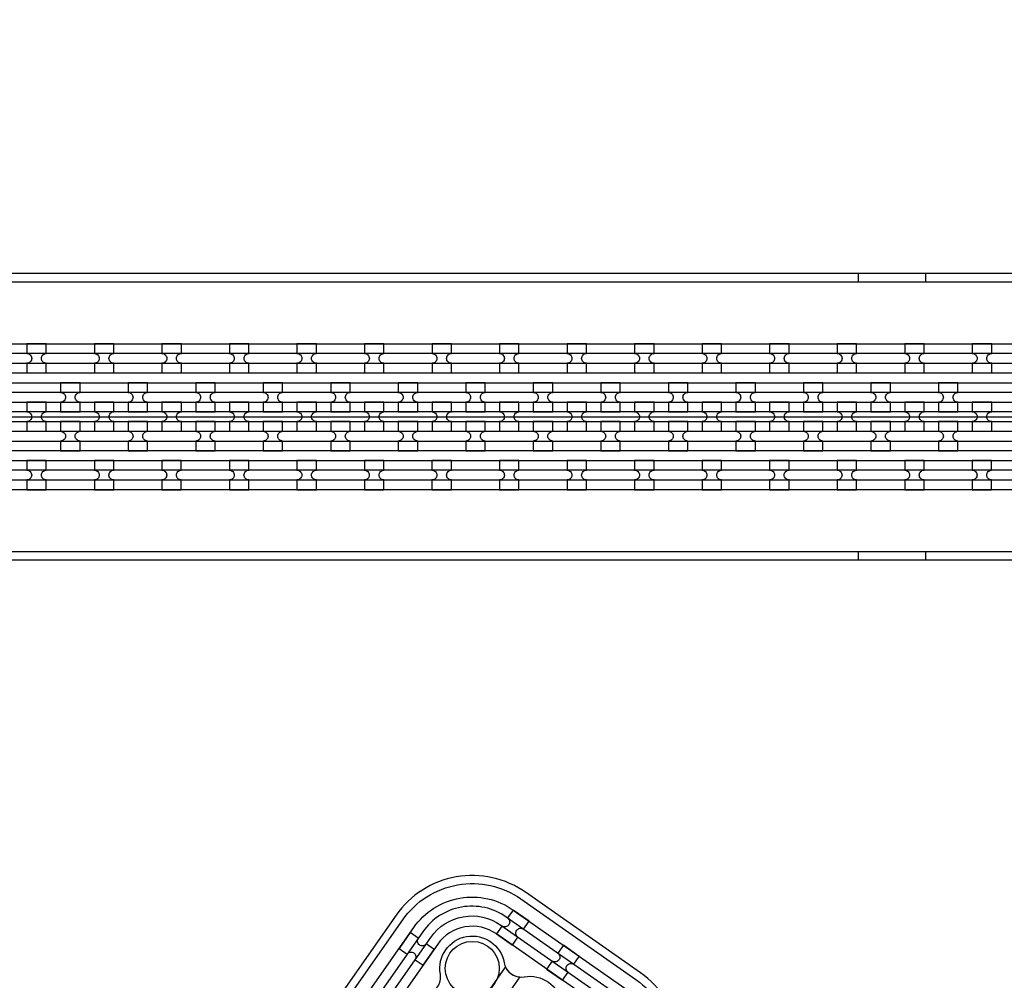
# Model space of a CAD drawing. Extents: x -63500 to 63500, y -63500 to 63500.
# Tile 115 of 256: x -8109 to -4463, y -13476 to -9920. Entities that reach past the tile are written whole.
import ezdxf

# ---------------------------------------------------------------- set-up
doc = ezdxf.new("R2010")
doc.units = 13
doc.header["$MEASUREMENT"] = 0
for name, color, linetype in [('1_Metal', 2, 'Continuous'), ('2_Electrodes', 5, 'Continuous'), ('3_Outline', 4, 'Continuous')]:
    doc.layers.add(name, color=color, linetype=linetype)

msp = doc.modelspace()

# ---------------------------------------------------------------- linework, layer by layer
for p, q in [((-22256.1, -11390), (-3756.1, -11390)), ((-3756.1, -11890), (-22256.1, -11890))]:
    msp.add_line(p, q)
for radius in [50000, 47500, 45000]:
    msp.add_circle((0, 0), radius)
at = {"layer": '1_Metal'}
for points in [[(-50000, 0, 1), (50000, 0), (51000, 0, -1), (-51000, 0)], [(-8010.1, -11119.9), (-8082.1, -11119.9), (-8082.1, -11155.9, -0.414214), (-8064.1, -11173.9), (-8064.1, -11173.9, -0.414214), (-8082.1, -11191.9), (-8082.1, -11227.9), (-8010.1, -11227.9), (-8010.1, -11191.9, -0.414214), (-8028.1, -11173.9), (-8028.1, -11173.9, -0.414214), (-8010.1, -11155.9)], [(-7760.1, -11119.9), (-7832.1, -11119.9), (-7832.1, -11155.9, -0.414214), (-7814.1, -11173.9), (-7814.1, -11173.9, -0.414214), (-7832.1, -11191.9), (-7832.1, -11227.9), (-7760.1, -11227.9), (-7760.1, -11191.9, -0.414214), (-7778.1, -11173.9), (-7778.1, -11173.9, -0.414214), (-7760.1, -11155.9)], [(-7510.1, -11119.9), (-7582.1, -11119.9), (-7582.1, -11155.9, -0.414214), (-7564.1, -11173.9), (-7564.1, -11173.9, -0.414214), (-7582.1, -11191.9), (-7582.1, -11227.9), (-7510.1, -11227.9), (-7510.1, -11191.9, -0.414214), (-7528.1, -11173.9), (-7528.1, -11173.9, -0.414214), (-7510.1, -11155.9)], [(-7260.1, -11119.9), (-7332.1, -11119.9), (-7332.1, -11155.9, -0.414214), (-7314.1, -11173.9), (-7314.1, -11173.9, -0.414214), (-7332.1, -11191.9), (-7332.1, -11227.9), (-7260.1, -11227.9), (-7260.1, -11191.9, -0.414214), (-7278.1, -11173.9), (-7278.1, -11173.9, -0.414214), (-7260.1, -11155.9)], [(-7010.1, -11119.9), (-7082.1, -11119.9), (-7082.1, -11155.9, -0.414214), (-7064.1, -11173.9), (-7064.1, -11173.9, -0.414214), (-7082.1, -11191.9), (-7082.1, -11227.9), (-7010.1, -11227.9), (-7010.1, -11191.9, -0.414214), (-7028.1, -11173.9), (-7028.1, -11173.9, -0.414214), (-7010.1, -11155.9)], [(-6760.1, -11119.9), (-6832.1, -11119.9), (-6832.1, -11155.9, -0.414214), (-6814.1, -11173.9), (-6814.1, -11173.9, -0.414214), (-6832.1, -11191.9), (-6832.1, -11227.9), (-6760.1, -11227.9), (-6760.1, -11191.9, -0.414214), (-6778.1, -11173.9), (-6778.1, -11173.9, -0.414214), (-6760.1, -11155.9)], [(-6510.1, -11119.9), (-6582.1, -11119.9), (-6582.1, -11155.9, -0.414214), (-6564.1, -11173.9), (-6564.1, -11173.9, -0.414214), (-6582.1, -11191.9), (-6582.1, -11227.9), (-6510.1, -11227.9), (-6510.1, -11191.9, -0.414214), (-6528.1, -11173.9), (-6528.1, -11173.9, -0.414214), (-6510.1, -11155.9)], [(-6260.1, -11119.9), (-6332.1, -11119.9), (-6332.1, -11155.9, -0.414214), (-6314.1, -11173.9), (-6314.1, -11173.9, -0.414214), (-6332.1, -11191.9), (-6332.1, -11227.9), (-6260.1, -11227.9), (-6260.1, -11191.9, -0.414214), (-6278.1, -11173.9), (-6278.1, -11173.9, -0.414214), (-6260.1, -11155.9)], [(-6010.1, -11119.9), (-6082.1, -11119.9), (-6082.1, -11155.9, -0.414214), (-6064.1, -11173.9), (-6064.1, -11173.9, -0.414214), (-6082.1, -11191.9), (-6082.1, -11227.9), (-6010.1, -11227.9), (-6010.1, -11191.9, -0.414214), (-6028.1, -11173.9), (-6028.1, -11173.9, -0.414214), (-6010.1, -11155.9)], [(-5760.1, -11119.9), (-5832.1, -11119.9), (-5832.1, -11155.9, -0.414214), (-5814.1, -11173.9), (-5814.1, -11173.9, -0.414214), (-5832.1, -11191.9), (-5832.1, -11227.9), (-5760.1, -11227.9), (-5760.1, -11191.9, -0.414214), (-5778.1, -11173.9), (-5778.1, -11173.9, -0.414214), (-5760.1, -11155.9)], [(-5510.1, -11119.9), (-5582.1, -11119.9), (-5582.1, -11155.9, -0.414214), (-5564.1, -11173.9), (-5564.1, -11173.9, -0.414214), (-5582.1, -11191.9), (-5582.1, -11227.9), (-5510.1, -11227.9), (-5510.1, -11191.9, -0.414214), (-5528.1, -11173.9), (-5528.1, -11173.9, -0.414214), (-5510.1, -11155.9)], [(-5260.1, -11119.9), (-5332.1, -11119.9), (-5332.1, -11155.9, -0.414214), (-5314.1, -11173.9), (-5314.1, -11173.9, -0.414214), (-5332.1, -11191.9), (-5332.1, -11227.9), (-5260.1, -11227.9), (-5260.1, -11191.9, -0.414214), (-5278.1, -11173.9), (-5278.1, -11173.9, -0.414214), (-5260.1, -11155.9)], [(-5010.1, -11119.9), (-5082.1, -11119.9), (-5082.1, -11155.9, -0.414214), (-5064.1, -11173.9), (-5064.1, -11173.9, -0.414214), (-5082.1, -11191.9), (-5082.1, -11227.9), (-5010.1, -11227.9), (-5010.1, -11191.9, -0.414214), (-5028.1, -11173.9), (-5028.1, -11173.9, -0.414214), (-5010.1, -11155.9)], [(-4760.1, -11119.9), (-4832.1, -11119.9), (-4832.1, -11155.9, -0.414214), (-4814.1, -11173.9), (-4814.1, -11173.9, -0.414214), (-4832.1, -11191.9), (-4832.1, -11227.9), (-4760.1, -11227.9), (-4760.1, -11191.9, -0.414214), (-4778.1, -11173.9), (-4778.1, -11173.9, -0.414214), (-4760.1, -11155.9)], [(-4510.1, -11119.9), (-4582.1, -11119.9), (-4582.1, -11155.9, -0.414214), (-4564.1, -11173.9), (-4564.1, -11173.9, -0.414214), (-4582.1, -11191.9), (-4582.1, -11227.9), (-4510.1, -11227.9), (-4510.1, -11191.9, -0.414214), (-4528.1, -11173.9), (-4528.1, -11173.9, -0.414214), (-4510.1, -11155.9)], [(-3756.1, -11300), (-4160.2, -11300), (-31980.1, -11300, 0.414214), (-33820.1, -13140), (-33820.1, -13640, 0.414214), (-31980.1, -15480), (-30744.9, -15480, 0.244698), (-30730.2, -15472.3), (-30688.8, -15501.2), (-30753.4, -15593.5), (-30766.3, -15584.4, 0.013045), (-30766.7, -15581.1, -0.091902), (-30766.4, -15537.4, 0.471648), (-30784, -15516), (-31980.1, -15516, -0.414214), (-33856.1, -13640), (-33856.1, -13140, -0.414214), (-31980.1, -11264), (-4160.2, -11264), (-3756.1, -11264)], [(-7957.1, -11371.9), (-7885.1, -11371.9), (-7885.1, -11335.9, -0.414214), (-7903.1, -11317.9), (-7903.1, -11317.9, -0.414214), (-7885.1, -11299.9), (-7885.1, -11263.9), (-7957.1, -11263.9), (-7957.1, -11299.9, -0.414214), (-7939.1, -11317.9), (-7939.1, -11317.9, -0.414214), (-7957.1, -11335.9), (-7957.1, -11371.9)], [(-7707.1, -11371.9), (-7635.1, -11371.9), (-7635.1, -11335.9, -0.414214), (-7653.1, -11317.9), (-7653.1, -11317.9, -0.414214), (-7635.1, -11299.9), (-7635.1, -11263.9), (-7707.1, -11263.9), (-7707.1, -11299.9, -0.414214), (-7689.1, -11317.9), (-7689.1, -11317.9, -0.414214), (-7707.1, -11335.9), (-7707.1, -11371.9)], [(-7457.1, -11371.9), (-7385.1, -11371.9), (-7385.1, -11335.9, -0.414214), (-7403.1, -11317.9), (-7403.1, -11317.9, -0.414214), (-7385.1, -11299.9), (-7385.1, -11263.9), (-7457.1, -11263.9), (-7457.1, -11299.9, -0.414214), (-7439.1, -11317.9), (-7439.1, -11317.9, -0.414214), (-7457.1, -11335.9), (-7457.1, -11371.9)], [(-7207.1, -11371.9), (-7135.1, -11371.9), (-7135.1, -11335.9, -0.414214), (-7153.1, -11317.9), (-7153.1, -11317.9, -0.414214), (-7135.1, -11299.9), (-7135.1, -11263.9), (-7207.1, -11263.9), (-7207.1, -11299.9, -0.414214), (-7189.1, -11317.9), (-7189.1, -11317.9, -0.414214), (-7207.1, -11335.9), (-7207.1, -11371.9)], [(-6957.1, -11371.9), (-6885.1, -11371.9), (-6885.1, -11335.9, -0.414214), (-6903.1, -11317.9), (-6903.1, -11317.9, -0.414214), (-6885.1, -11299.9), (-6885.1, -11263.9), (-6957.1, -11263.9), (-6957.1, -11299.9, -0.414214), (-6939.1, -11317.9), (-6939.1, -11317.9, -0.414214), (-6957.1, -11335.9), (-6957.1, -11371.9)], [(-6707.1, -11371.9), (-6635.1, -11371.9), (-6635.1, -11335.9, -0.414214), (-6653.1, -11317.9), (-6653.1, -11317.9, -0.414214), (-6635.1, -11299.9), (-6635.1, -11263.9), (-6707.1, -11263.9), (-6707.1, -11299.9, -0.414214), (-6689.1, -11317.9), (-6689.1, -11317.9, -0.414214), (-6707.1, -11335.9), (-6707.1, -11371.9)], [(-6457.1, -11371.9), (-6385.1, -11371.9), (-6385.1, -11335.9, -0.414214), (-6403.1, -11317.9), (-6403.1, -11317.9, -0.414214), (-6385.1, -11299.9), (-6385.1, -11263.9), (-6457.1, -11263.9), (-6457.1, -11299.9, -0.414214), (-6439.1, -11317.9), (-6439.1, -11317.9, -0.414214), (-6457.1, -11335.9), (-6457.1, -11371.9)], [(-6207.1, -11371.9), (-6135.1, -11371.9), (-6135.1, -11335.9, -0.414214), (-6153.1, -11317.9), (-6153.1, -11317.9, -0.414214), (-6135.1, -11299.9), (-6135.1, -11263.9), (-6207.1, -11263.9), (-6207.1, -11299.9, -0.414214), (-6189.1, -11317.9), (-6189.1, -11317.9, -0.414214), (-6207.1, -11335.9), (-6207.1, -11371.9)], [(-5957.1, -11371.9), (-5885.1, -11371.9), (-5885.1, -11335.9, -0.414214), (-5903.1, -11317.9), (-5903.1, -11317.9, -0.414214), (-5885.1, -11299.9), (-5885.1, -11263.9), (-5957.1, -11263.9), (-5957.1, -11299.9, -0.414214), (-5939.1, -11317.9), (-5939.1, -11317.9, -0.414214), (-5957.1, -11335.9), (-5957.1, -11371.9)], [(-5707.1, -11371.9), (-5635.1, -11371.9), (-5635.1, -11335.9, -0.414214), (-5653.1, -11317.9), (-5653.1, -11317.9, -0.414214), (-5635.1, -11299.9), (-5635.1, -11263.9), (-5707.1, -11263.9), (-5707.1, -11299.9, -0.414214), (-5689.1, -11317.9), (-5689.1, -11317.9, -0.414214), (-5707.1, -11335.9), (-5707.1, -11371.9)], [(-5457.1, -11371.9), (-5385.1, -11371.9), (-5385.1, -11335.9, -0.414214), (-5403.1, -11317.9), (-5403.1, -11317.9, -0.414214), (-5385.1, -11299.9), (-5385.1, -11263.9), (-5457.1, -11263.9), (-5457.1, -11299.9, -0.414214), (-5439.1, -11317.9), (-5439.1, -11317.9, -0.414214), (-5457.1, -11335.9), (-5457.1, -11371.9)], [(-5207.1, -11371.9), (-5135.1, -11371.9), (-5135.1, -11335.9, -0.414214), (-5153.1, -11317.9), (-5153.1, -11317.9, -0.414214), (-5135.1, -11299.9), (-5135.1, -11263.9), (-5207.1, -11263.9), (-5207.1, -11299.9, -0.414214), (-5189.1, -11317.9), (-5189.1, -11317.9, -0.414214), (-5207.1, -11335.9), (-5207.1, -11371.9)], [(-4957.1, -11371.9), (-4885.1, -11371.9), (-4885.1, -11335.9, -0.414214), (-4903.1, -11317.9), (-4903.1, -11317.9, -0.414214), (-4885.1, -11299.9), (-4885.1, -11263.9), (-4957.1, -11263.9), (-4957.1, -11299.9, -0.414214), (-4939.1, -11317.9), (-4939.1, -11317.9, -0.414214), (-4957.1, -11335.9), (-4957.1, -11371.9)], [(-4707.1, -11371.9), (-4635.1, -11371.9), (-4635.1, -11335.9, -0.414214), (-4653.1, -11317.9), (-4653.1, -11317.9, -0.414214), (-4635.1, -11299.9), (-4635.1, -11263.9), (-4707.1, -11263.9), (-4707.1, -11299.9, -0.414214), (-4689.1, -11317.9), (-4689.1, -11317.9, -0.414214), (-4707.1, -11335.9), (-4707.1, -11371.9)], [(-3756.1, -11372), (-4160.2, -11372), (-31980.1, -11372, 0.414214), (-33748.1, -13140), (-33748.1, -13640, 0.414214), (-31980.1, -15408), (-30693.8, -15408, 0.244698), (-30679, -15400.3), (-30638.2, -15428.9), (-30688.8, -15501.2), (-30730.2, -15472.3, 0.606815), (-30744.9, -15444), (-31980.1, -15444, -0.414214), (-33784.1, -13640), (-33784.1, -13140, -0.414214), (-31980.1, -11336), (-4160.2, -11336), (-3756.1, -11336)], [(-8082.1, -11443.9), (-8010.1, -11443.9), (-8010.1, -11407.9, -0.414214), (-8028.1, -11389.9), (-8028.1, -11389.9, -0.414214), (-8010.1, -11371.9), (-8010.1, -11335.9), (-8082.1, -11335.9), (-8082.1, -11371.9, -0.414214), (-8064.1, -11389.9), (-8064.1, -11389.9, -0.414214), (-8082.1, -11407.9), (-8082.1, -11443.9)], [(-7832.1, -11443.9), (-7760.1, -11443.9), (-7760.1, -11407.9, -0.414214), (-7778.1, -11389.9), (-7778.1, -11389.9, -0.414214), (-7760.1, -11371.9), (-7760.1, -11335.9), (-7832.1, -11335.9), (-7832.1, -11371.9, -0.414214), (-7814.1, -11389.9), (-7814.1, -11389.9, -0.414214), (-7832.1, -11407.9), (-7832.1, -11443.9)], [(-7582.1, -11443.9), (-7510.1, -11443.9), (-7510.1, -11407.9, -0.414214), (-7528.1, -11389.9), (-7528.1, -11389.9, -0.414214), (-7510.1, -11371.9), (-7510.1, -11335.9), (-7582.1, -11335.9), (-7582.1, -11371.9, -0.414214), (-7564.1, -11389.9), (-7564.1, -11389.9, -0.414214), (-7582.1, -11407.9), (-7582.1, -11443.9)], [(-7332.1, -11443.9), (-7260.1, -11443.9), (-7260.1, -11407.9, -0.414214), (-7278.1, -11389.9), (-7278.1, -11389.9, -0.414214), (-7260.1, -11371.9), (-7260.1, -11335.9), (-7332.1, -11335.9), (-7332.1, -11371.9, -0.414214), (-7314.1, -11389.9), (-7314.1, -11389.9, -0.414214), (-7332.1, -11407.9), (-7332.1, -11443.9)], [(-7082.1, -11443.9), (-7010.1, -11443.9), (-7010.1, -11407.9, -0.414214), (-7028.1, -11389.9), (-7028.1, -11389.9, -0.414214), (-7010.1, -11371.9), (-7010.1, -11335.9), (-7082.1, -11335.9), (-7082.1, -11371.9, -0.414214), (-7064.1, -11389.9), (-7064.1, -11389.9, -0.414214), (-7082.1, -11407.9), (-7082.1, -11443.9)], [(-6832.1, -11443.9), (-6760.1, -11443.9), (-6760.1, -11407.9, -0.414214), (-6778.1, -11389.9), (-6778.1, -11389.9, -0.414214), (-6760.1, -11371.9), (-6760.1, -11335.9), (-6832.1, -11335.9), (-6832.1, -11371.9, -0.414214), (-6814.1, -11389.9), (-6814.1, -11389.9, -0.414214), (-6832.1, -11407.9), (-6832.1, -11443.9)], [(-6582.1, -11443.9), (-6510.1, -11443.9), (-6510.1, -11407.9, -0.414214), (-6528.1, -11389.9), (-6528.1, -11389.9, -0.414214), (-6510.1, -11371.9), (-6510.1, -11335.9), (-6582.1, -11335.9), (-6582.1, -11371.9, -0.414214), (-6564.1, -11389.9), (-6564.1, -11389.9, -0.414214), (-6582.1, -11407.9), (-6582.1, -11443.9)], [(-6332.1, -11443.9), (-6260.1, -11443.9), (-6260.1, -11407.9, -0.414214), (-6278.1, -11389.9), (-6278.1, -11389.9, -0.414214), (-6260.1, -11371.9), (-6260.1, -11335.9), (-6332.1, -11335.9), (-6332.1, -11371.9, -0.414214), (-6314.1, -11389.9), (-6314.1, -11389.9, -0.414214), (-6332.1, -11407.9), (-6332.1, -11443.9)], [(-6082.1, -11443.9), (-6010.1, -11443.9), (-6010.1, -11407.9, -0.414214), (-6028.1, -11389.9), (-6028.1, -11389.9, -0.414214), (-6010.1, -11371.9), (-6010.1, -11335.9), (-6082.1, -11335.9), (-6082.1, -11371.9, -0.414214), (-6064.1, -11389.9), (-6064.1, -11389.9, -0.414214), (-6082.1, -11407.9), (-6082.1, -11443.9)], [(-5832.1, -11443.9), (-5760.1, -11443.9), (-5760.1, -11407.9, -0.414214), (-5778.1, -11389.9), (-5778.1, -11389.9, -0.414214), (-5760.1, -11371.9), (-5760.1, -11335.9), (-5832.1, -11335.9), (-5832.1, -11371.9, -0.414214), (-5814.1, -11389.9), (-5814.1, -11389.9, -0.414214), (-5832.1, -11407.9), (-5832.1, -11443.9)], [(-5582.1, -11443.9), (-5510.1, -11443.9), (-5510.1, -11407.9, -0.414214), (-5528.1, -11389.9), (-5528.1, -11389.9, -0.414214), (-5510.1, -11371.9), (-5510.1, -11335.9), (-5582.1, -11335.9), (-5582.1, -11371.9, -0.414214), (-5564.1, -11389.9), (-5564.1, -11389.9, -0.414214), (-5582.1, -11407.9), (-5582.1, -11443.9)], [(-5332.1, -11443.9), (-5260.1, -11443.9), (-5260.1, -11407.9, -0.414214), (-5278.1, -11389.9), (-5278.1, -11389.9, -0.414214), (-5260.1, -11371.9), (-5260.1, -11335.9), (-5332.1, -11335.9), (-5332.1, -11371.9, -0.414214), (-5314.1, -11389.9), (-5314.1, -11389.9, -0.414214), (-5332.1, -11407.9), (-5332.1, -11443.9)], [(-5082.1, -11443.9), (-5010.1, -11443.9), (-5010.1, -11407.9, -0.414214), (-5028.1, -11389.9), (-5028.1, -11389.9, -0.414214), (-5010.1, -11371.9), (-5010.1, -11335.9), (-5082.1, -11335.9), (-5082.1, -11371.9, -0.414214), (-5064.1, -11389.9), (-5064.1, -11389.9, -0.414214), (-5082.1, -11407.9), (-5082.1, -11443.9)], [(-4832.1, -11443.9), (-4760.1, -11443.9), (-4760.1, -11407.9, -0.414214), (-4778.1, -11389.9), (-4778.1, -11389.9, -0.414214), (-4760.1, -11371.9), (-4760.1, -11335.9), (-4832.1, -11335.9), (-4832.1, -11371.9, -0.414214), (-4814.1, -11389.9), (-4814.1, -11389.9, -0.414214), (-4832.1, -11407.9), (-4832.1, -11443.9)], [(-4582.1, -11443.9), (-4510.1, -11443.9), (-4510.1, -11407.9, -0.414214), (-4528.1, -11389.9), (-4528.1, -11389.9, -0.414214), (-4510.1, -11371.9), (-4510.1, -11335.9), (-4582.1, -11335.9), (-4582.1, -11371.9, -0.414214), (-4564.1, -11389.9), (-4564.1, -11389.9, -0.414214), (-4582.1, -11407.9), (-4582.1, -11443.9)], [(-3756.1, -11444), (-4160.2, -11444), (-31980.1, -11444, 0.414214), (-33676.1, -13140), (-33676.1, -13640, 0.414214), (-31980.1, -15336), (-30643.5, -15336, 0.244698), (-30628.8, -15328.3), (-30587.8, -15357), (-30638.2, -15428.9), (-30679, -15400.3, 0.606815), (-30693.8, -15372), (-31980.1, -15372, -0.414214), (-33712.1, -13640), (-33712.1, -13140, -0.414214), (-31980.1, -11408), (-4160.2, -11408), (-3756.1, -11408)], [(-7957.1, -11407.9), (-7957.1, -11443.9, -0.414214), (-7939.1, -11461.9), (-7939.1, -11461.9, -0.414214), (-7957.1, -11479.9), (-7957.1, -11515.9), (-7885.1, -11515.9), (-7885.1, -11479.9, -0.414214), (-7903.1, -11461.9), (-7903.1, -11461.9, -0.414214), (-7885.1, -11443.9), (-7885.1, -11407.9)], [(-7707.1, -11407.9), (-7707.1, -11443.9, -0.414214), (-7689.1, -11461.9), (-7689.1, -11461.9, -0.414214), (-7707.1, -11479.9), (-7707.1, -11515.9), (-7635.1, -11515.9), (-7635.1, -11479.9, -0.414214), (-7653.1, -11461.9), (-7653.1, -11461.9, -0.414214), (-7635.1, -11443.9), (-7635.1, -11407.9)], [(-7457.1, -11407.9), (-7457.1, -11443.9, -0.414214), (-7439.1, -11461.9), (-7439.1, -11461.9, -0.414214), (-7457.1, -11479.9), (-7457.1, -11515.9), (-7385.1, -11515.9), (-7385.1, -11479.9, -0.414214), (-7403.1, -11461.9), (-7403.1, -11461.9, -0.414214), (-7385.1, -11443.9), (-7385.1, -11407.9)], [(-7207.1, -11407.9), (-7207.1, -11443.9, -0.414214), (-7189.1, -11461.9), (-7189.1, -11461.9, -0.414214), (-7207.1, -11479.9), (-7207.1, -11515.9), (-7135.1, -11515.9), (-7135.1, -11479.9, -0.414214), (-7153.1, -11461.9), (-7153.1, -11461.9, -0.414214), (-7135.1, -11443.9), (-7135.1, -11407.9)], [(-6957.1, -11407.9), (-6957.1, -11443.9, -0.414214), (-6939.1, -11461.9), (-6939.1, -11461.9, -0.414214), (-6957.1, -11479.9), (-6957.1, -11515.9), (-6885.1, -11515.9), (-6885.1, -11479.9, -0.414214), (-6903.1, -11461.9), (-6903.1, -11461.9, -0.414214), (-6885.1, -11443.9), (-6885.1, -11407.9)], [(-6707.1, -11407.9), (-6707.1, -11443.9, -0.414214), (-6689.1, -11461.9), (-6689.1, -11461.9, -0.414214), (-6707.1, -11479.9), (-6707.1, -11515.9), (-6635.1, -11515.9), (-6635.1, -11479.9, -0.414214), (-6653.1, -11461.9), (-6653.1, -11461.9, -0.414214), (-6635.1, -11443.9), (-6635.1, -11407.9)], [(-6457.1, -11407.9), (-6457.1, -11443.9, -0.414214), (-6439.1, -11461.9), (-6439.1, -11461.9, -0.414214), (-6457.1, -11479.9), (-6457.1, -11515.9), (-6385.1, -11515.9), (-6385.1, -11479.9, -0.414214), (-6403.1, -11461.9), (-6403.1, -11461.9, -0.414214), (-6385.1, -11443.9), (-6385.1, -11407.9)], [(-6207.1, -11407.9), (-6207.1, -11443.9, -0.414214), (-6189.1, -11461.9), (-6189.1, -11461.9, -0.414214), (-6207.1, -11479.9), (-6207.1, -11515.9), (-6135.1, -11515.9), (-6135.1, -11479.9, -0.414214), (-6153.1, -11461.9), (-6153.1, -11461.9, -0.414214), (-6135.1, -11443.9), (-6135.1, -11407.9)], [(-5957.1, -11407.9), (-5957.1, -11443.9, -0.414214), (-5939.1, -11461.9), (-5939.1, -11461.9, -0.414214), (-5957.1, -11479.9), (-5957.1, -11515.9), (-5885.1, -11515.9), (-5885.1, -11479.9, -0.414214), (-5903.1, -11461.9), (-5903.1, -11461.9, -0.414214), (-5885.1, -11443.9), (-5885.1, -11407.9)], [(-5707.1, -11407.9), (-5707.1, -11443.9, -0.414214), (-5689.1, -11461.9), (-5689.1, -11461.9, -0.414214), (-5707.1, -11479.9), (-5707.1, -11515.9), (-5635.1, -11515.9), (-5635.1, -11479.9, -0.414214), (-5653.1, -11461.9), (-5653.1, -11461.9, -0.414214), (-5635.1, -11443.9), (-5635.1, -11407.9)], [(-5457.1, -11407.9), (-5457.1, -11443.9, -0.414214), (-5439.1, -11461.9), (-5439.1, -11461.9, -0.414214), (-5457.1, -11479.9), (-5457.1, -11515.9), (-5385.1, -11515.9), (-5385.1, -11479.9, -0.414214), (-5403.1, -11461.9), (-5403.1, -11461.9, -0.414214), (-5385.1, -11443.9), (-5385.1, -11407.9)], [(-5207.1, -11407.9), (-5207.1, -11443.9, -0.414214), (-5189.1, -11461.9), (-5189.1, -11461.9, -0.414214), (-5207.1, -11479.9), (-5207.1, -11515.9), (-5135.1, -11515.9), (-5135.1, -11479.9, -0.414214), (-5153.1, -11461.9), (-5153.1, -11461.9, -0.414214), (-5135.1, -11443.9), (-5135.1, -11407.9)], [(-4957.1, -11407.9), (-4957.1, -11443.9, -0.414214), (-4939.1, -11461.9), (-4939.1, -11461.9, -0.414214), (-4957.1, -11479.9), (-4957.1, -11515.9), (-4885.1, -11515.9), (-4885.1, -11479.9, -0.414214), (-4903.1, -11461.9), (-4903.1, -11461.9, -0.414214), (-4885.1, -11443.9), (-4885.1, -11407.9)], [(-4707.1, -11407.9), (-4707.1, -11443.9, -0.414214), (-4689.1, -11461.9), (-4689.1, -11461.9, -0.414214), (-4707.1, -11479.9), (-4707.1, -11515.9), (-4635.1, -11515.9), (-4635.1, -11479.9, -0.414214), (-4653.1, -11461.9), (-4653.1, -11461.9, -0.414214), (-4635.1, -11443.9), (-4635.1, -11407.9)], [(-3756.1, -11516), (-4160.2, -11516), (-31980.1, -11516, 0.414214), (-33604.1, -13140), (-33604.1, -13640, 0.414214), (-31980.1, -15264), (-30593.1, -15264, 0.188661), (-30580.9, -15259.2, -0.063999), (-30555.9, -15241.5), (-30523, -15264.5), (-30587.8, -15357), (-30628.8, -15328.3, 0.606815), (-30643.5, -15300), (-31980.1, -15300, -0.414214), (-33640.1, -13640), (-33640.1, -13140, -0.414214), (-31980.1, -11480), (-4160.2, -11480), (-3756.1, -11480)], [(-8010.2, -11551.9), (-8082.2, -11551.9), (-8082.2, -11587.9, -0.414214), (-8064.2, -11605.9), (-8064.2, -11605.9, -0.414214), (-8082.2, -11623.9), (-8082.2, -11659.9), (-8010.2, -11659.9), (-8010.2, -11623.9, -0.414214), (-8028.2, -11605.9), (-8028.2, -11605.9, -0.414214), (-8010.2, -11587.9)], [(-7760.2, -11551.9), (-7832.2, -11551.9), (-7832.2, -11587.9, -0.414214), (-7814.2, -11605.9), (-7814.2, -11605.9, -0.414214), (-7832.2, -11623.9), (-7832.2, -11659.9), (-7760.2, -11659.9), (-7760.2, -11623.9, -0.414214), (-7778.2, -11605.9), (-7778.2, -11605.9, -0.414214), (-7760.2, -11587.9)], [(-7510.2, -11551.9), (-7582.2, -11551.9), (-7582.2, -11587.9, -0.414214), (-7564.2, -11605.9), (-7564.2, -11605.9, -0.414214), (-7582.2, -11623.9), (-7582.2, -11659.9), (-7510.2, -11659.9), (-7510.2, -11623.9, -0.414214), (-7528.2, -11605.9), (-7528.2, -11605.9, -0.414214), (-7510.2, -11587.9)], [(-7260.2, -11551.9), (-7332.2, -11551.9), (-7332.2, -11587.9, -0.414214), (-7314.2, -11605.9), (-7314.2, -11605.9, -0.414214), (-7332.2, -11623.9), (-7332.2, -11659.9), (-7260.2, -11659.9), (-7260.2, -11623.9, -0.414214), (-7278.2, -11605.9), (-7278.2, -11605.9, -0.414214), (-7260.2, -11587.9)], [(-7010.2, -11551.9), (-7082.2, -11551.9), (-7082.2, -11587.9, -0.414214), (-7064.2, -11605.9), (-7064.2, -11605.9, -0.414214), (-7082.2, -11623.9), (-7082.2, -11659.9), (-7010.2, -11659.9), (-7010.2, -11623.9, -0.414214), (-7028.2, -11605.9), (-7028.2, -11605.9, -0.414214), (-7010.2, -11587.9)], [(-6760.2, -11551.9), (-6832.2, -11551.9), (-6832.2, -11587.9, -0.414214), (-6814.2, -11605.9), (-6814.2, -11605.9, -0.414214), (-6832.2, -11623.9), (-6832.2, -11659.9), (-6760.2, -11659.9), (-6760.2, -11623.9, -0.414214), (-6778.2, -11605.9), (-6778.2, -11605.9, -0.414214), (-6760.2, -11587.9)], [(-6510.2, -11551.9), (-6582.2, -11551.9), (-6582.2, -11587.9, -0.414214), (-6564.2, -11605.9), (-6564.2, -11605.9, -0.414214), (-6582.2, -11623.9), (-6582.2, -11659.9), (-6510.2, -11659.9), (-6510.2, -11623.9, -0.414214), (-6528.2, -11605.9), (-6528.2, -11605.9, -0.414214), (-6510.2, -11587.9)], [(-6260.2, -11551.9), (-6332.2, -11551.9), (-6332.2, -11587.9, -0.414214), (-6314.2, -11605.9), (-6314.2, -11605.9, -0.414214), (-6332.2, -11623.9), (-6332.2, -11659.9), (-6260.2, -11659.9), (-6260.2, -11623.9, -0.414214), (-6278.2, -11605.9), (-6278.2, -11605.9, -0.414214), (-6260.2, -11587.9)], [(-6010.2, -11551.9), (-6082.2, -11551.9), (-6082.2, -11587.9, -0.414214), (-6064.2, -11605.9), (-6064.2, -11605.9, -0.414214), (-6082.2, -11623.9), (-6082.2, -11659.9), (-6010.2, -11659.9), (-6010.2, -11623.9, -0.414214), (-6028.2, -11605.9), (-6028.2, -11605.9, -0.414214), (-6010.2, -11587.9)], [(-5760.2, -11551.9), (-5832.2, -11551.9), (-5832.2, -11587.9, -0.414214), (-5814.2, -11605.9), (-5814.2, -11605.9, -0.414214), (-5832.2, -11623.9), (-5832.2, -11659.9), (-5760.2, -11659.9), (-5760.2, -11623.9, -0.414214), (-5778.2, -11605.9), (-5778.2, -11605.9, -0.414214), (-5760.2, -11587.9)], [(-5510.2, -11551.9), (-5582.2, -11551.9), (-5582.2, -11587.9, -0.414214), (-5564.2, -11605.9), (-5564.2, -11605.9, -0.414214), (-5582.2, -11623.9), (-5582.2, -11659.9), (-5510.2, -11659.9), (-5510.2, -11623.9, -0.414214), (-5528.2, -11605.9), (-5528.2, -11605.9, -0.414214), (-5510.2, -11587.9)], [(-5260.2, -11551.9), (-5332.2, -11551.9), (-5332.2, -11587.9, -0.414214), (-5314.2, -11605.9), (-5314.2, -11605.9, -0.414214), (-5332.2, -11623.9), (-5332.2, -11659.9), (-5260.2, -11659.9), (-5260.2, -11623.9, -0.414214), (-5278.2, -11605.9), (-5278.2, -11605.9, -0.414214), (-5260.2, -11587.9)], [(-5010.2, -11551.9), (-5082.2, -11551.9), (-5082.2, -11587.9, -0.414214), (-5064.2, -11605.9), (-5064.2, -11605.9, -0.414214), (-5082.2, -11623.9), (-5082.2, -11659.9), (-5010.2, -11659.9), (-5010.2, -11623.9, -0.414214), (-5028.2, -11605.9), (-5028.2, -11605.9, -0.414214), (-5010.2, -11587.9)], [(-4760.2, -11551.9), (-4832.2, -11551.9), (-4832.2, -11587.9, -0.414214), (-4814.2, -11605.9), (-4814.2, -11605.9, -0.414214), (-4832.2, -11623.9), (-4832.2, -11659.9), (-4760.2, -11659.9), (-4760.2, -11623.9, -0.414214), (-4778.2, -11605.9), (-4778.2, -11605.9, -0.414214), (-4760.2, -11587.9)], [(-4510.2, -11551.9), (-4582.2, -11551.9), (-4582.2, -11587.9, -0.414214), (-4564.2, -11605.9), (-4564.2, -11605.9, -0.414214), (-4582.2, -11623.9), (-4582.2, -11659.9), (-4510.2, -11659.9), (-4510.2, -11623.9, -0.414214), (-4528.2, -11605.9), (-4528.2, -11605.9, -0.414214), (-4510.2, -11587.9)], [(-6343.7, -13304.6), (-6284.7, -13345.9), (-6264, -13316.4, -0.414214), (-6268.4, -13291.3), (-6268.4, -13291.3, -0.414214), (-6243.4, -13286.9), (-6222.7, -13257.4), (-6281.7, -13216.1), (-6302.3, -13245.6, -0.414214), (-6297.9, -13270.7), (-6297.9, -13270.7, -0.414214), (-6323, -13275.1)], [(-6615.4, -13420.7), (-6574.1, -13361.7), (-6603.6, -13341.1, -0.414214), (-6628.7, -13345.5), (-6628.7, -13345.5, -0.414214), (-6633.1, -13320.4), (-6662.6, -13299.7), (-6703.9, -13358.7), (-6674.4, -13379.4, -0.414214), (-6649.3, -13375), (-6649.3, -13375, -0.414214), (-6644.9, -13400)], [(-6157.7, -13434.8), (-6098.8, -13476.1), (-6078.1, -13446.6, -0.414214), (-6082.5, -13421.6), (-6082.5, -13421.6, -0.414214), (-6057.4, -13417.2), (-6036.8, -13387.7), (-6095.8, -13346.4), (-6116.4, -13375.9, -0.414214), (-6112, -13400.9), (-6112, -13400.9, -0.414214), (-6137.1, -13405.3)]]:
    msp.add_lwpolyline(points, format="xyb", close=True, dxfattribs=at)
for points in [[(-31980.3, -11120), (-4160.2, -11120), (-3756.1, -11120), (-3756.1, -11120), (-3756.1, -11156), (-4160.2, -11156), (-31980.1, -11156, 0.414214)], [(-31980.1, -11192), (-4160.2, -11192), (-3756.1, -11192), (-3756.1, -11228), (-4160.2, -11228), (-31980.3, -11228, 0.414214)], [(-31980.3, -11552), (-4160.2, -11552), (-3756.1, -11552), (-3756.1, -11588), (-4160.2, -11588), (-31980.1, -11588, 0.414214)], [(-31980.1, -11624), (-4160.2, -11624.1), (-3756.1, -11624), (-3756.1, -11660), (-4160.2, -11660), (-31980.3, -11660, 0.414214)], [(-13268.1, -15264.7), (-8117.6, -15265.5, 0.244698), (-7994.7, -15201.6), (-6649.4, -13280.9, -0.414214), (-6281.7, -13216.1), (-5855.8, -13514.5, -0.414214), (-5791, -13882.2), (-6494, -14885.8, 0.606815), (-6371.2, -15121.8), (-5987.7, -15121.9), (-5719.7, -15121.9, -0.414214), (-3700, -17142.3), (-3700.1, -17642.3, -0.414214), (-5720.5, -19661.9), (-33540.6, -19657.2)], [(-33540.6, -19621.2), (-5720.6, -19625.9, 0.414214), (-3736.2, -17642.3), (-3736.2, -17142.3, 0.414214), (-5719.8, -15157.9), (-6371.2, -15157.8, -0.606815), (-6523.5, -14865.1), (-5817.1, -13856.6, 0.414214), (-5871.5, -13547.4), (-6307.3, -13242.2, 0.414214), (-6616.5, -13296.6), (-7965.3, -15222.2, -0.244698), (-8117.6, -15301.5), (-13217.6, -15300.7, 0.606815)], [(-13217.6, -15336.7), (-8117.6, -15337.5, 0.244698), (-7935.8, -15242.9), (-6587, -13317.3, -0.414214), (-6327.9, -13271.7), (-5892.2, -13576.9, -0.414214), (-5846.5, -13835.9), (-6553, -14844.5, 0.606815), (-6371.2, -15193.8), (-5719.8, -15193.9, -0.414214), (-3772.2, -17142.3), (-3772.2, -17642.3, -0.414214), (-5720.6, -19589.9), (-33540.5, -19585.2)], [(-33540.5, -19549.2), (-5720.5, -19553.9, 0.414214), (-3808.1, -17642.3), (-3808, -17142.3, 0.414214), (-5719.7, -15229.9), (-5987.7, -15229.9), (-6371.2, -15229.8, -0.606815), (-6582.5, -14823.8), (-5879.5, -13820.2, 0.414214), (-5917.7, -13602.9), (-6343.7, -13304.6, 0.414214), (-6560.9, -13342.9), (-7906.3, -15263.6, -0.244698), (-8117.7, -15373.5), (-8504.2, -15373.5), (-13167.4, -15372.7, 0.606815)], [(-6603.1, -13527.1, 0.414214), (-6551.3, -13453.2, -1), (-6315, -13411.5, 0.339838), (-6257.6, -13464.1), (-6343.4, -13586.5, 1.734808)], [(-6395.8, -13549.8), (-6310, -13427.4, 0.339838), (-6241, -13463.3, -0.414214), (-6102, -13560.7, 0.339838)]]:
    msp.add_lwpolyline(points, format="xyb", dxfattribs=at)
at = {"layer": '2_Electrodes'}
for points in [[(47500, 0, -1), (-47500, 0), (-51000, 0, 1), (51000, 0)], [(-33832.1, -14970, -0.610914), (-33929.6, -15160), (-33929.6, -15190, 0.610914), (-33807.8, -14952.5, -0.156977), (-34230.3, -13640), (-34230.3, -13140, -0.414214), (-31980.3, -10890), (-4754.4, -10890), (-4754.4, -10860), (-31980.3, -10860, 0.414214), (-34260.3, -13140), (-34260.3, -13640, 0.156977)]]:
    msp.add_lwpolyline(points, format="xyb", close=True, dxfattribs=at)
for points in [[(-4122.7, -10860), (-5004.4, -10860), (-5004.4, -10890), (-4114.3, -10890, 0.198912)], [(-31980.3, -11920), (-4754.4, -11920), (-4754.4, -11890), (-31980.3, -11890, 0.414214)], [(-4114.3, -11890), (-5004.4, -11890), (-5004.4, -11920), (-4122.7, -11920, -0.198912)], [(-13142.4, -14890.7), (-7994.8, -14891.6, 0.244698), (-7749, -14763.7), (-6690.3, -13252.2, -0.414214), (-6253, -13175.2), (-5827.1, -13473.5, -0.414214), (-5750.1, -13910.8), (-6106.6, -14419.8, 0.606815), (-5860.9, -14891.9), (-5719.7, -14891.9, -0.127017), (-4630.4, -15173.4, 0.127017), (-4557.8, -15192.1), (-4557.8, -15162.1, -0.127017), (-4615.9, -15147.1, 0.127017), (-5719.7, -14861.9), (-5860.9, -14861.9, -0.606815), (-6082, -14437), (-5725.5, -13928.1, 0.414214), (-5809.9, -13448.9), (-6235.8, -13150.6, 0.414214), (-6714.9, -13235), (-7773.6, -14746.5, -0.244698), (-7994.8, -14861.6), (-13142.4, -14860.7, -0.244698)]]:
    msp.add_lwpolyline(points, format="xyb", dxfattribs=at)
msp.add_circle((-6433.2, -13432.4), 100, dxfattribs=at)
at = {"layer": '3_Outline'}
for points in [[(47500, 0, -1), (-47500, 0), (-51000, 0, 1), (51000, 0)], [(-33832.1, -14970, -0.610914), (-33929.6, -15160), (-33929.6, -15190, 0.610914), (-33807.8, -14952.5, -0.156977), (-34230.3, -13640), (-34230.3, -13140, -0.414214), (-31980.3, -10890), (-4754.4, -10890), (-4754.4, -10860), (-31980.3, -10860, 0.414214), (-34260.3, -13140), (-34260.3, -13640, 0.156977)]]:
    msp.add_lwpolyline(points, format="xyb", close=True, dxfattribs=at)
for points in [[(-4122.7, -10860), (-5004.4, -10860), (-5004.4, -10890), (-4114.3, -10890, 0.198912)], [(-31980.3, -11920), (-4754.4, -11920), (-4754.4, -11890), (-31980.3, -11890, 0.414214)], [(-4114.3, -11890), (-5004.4, -11890), (-5004.4, -11920), (-4122.7, -11920, -0.198912)], [(-13142.4, -14890.7), (-7994.8, -14891.6, 0.244698), (-7749, -14763.7), (-6690.3, -13252.2, -0.414214), (-6253, -13175.2), (-5827.1, -13473.5, -0.414214), (-5750.1, -13910.8), (-6106.6, -14419.8, 0.606815), (-5860.9, -14891.9), (-5719.7, -14891.9, -0.127017), (-4630.4, -15173.4, 0.127017), (-4557.8, -15192.1), (-4557.8, -15162.1, -0.127017), (-4615.9, -15147.1, 0.127017), (-5719.7, -14861.9), (-5860.9, -14861.9, -0.606815), (-6082, -14437), (-5725.5, -13928.1, 0.414214), (-5809.9, -13448.9), (-6235.8, -13150.6, 0.414214), (-6714.9, -13235), (-7773.6, -14746.5, -0.244698), (-7994.8, -14861.6), (-13142.4, -14860.7, -0.244698)]]:
    msp.add_lwpolyline(points, format="xyb", dxfattribs=at)

doc.saveas('drawing.dxf')
